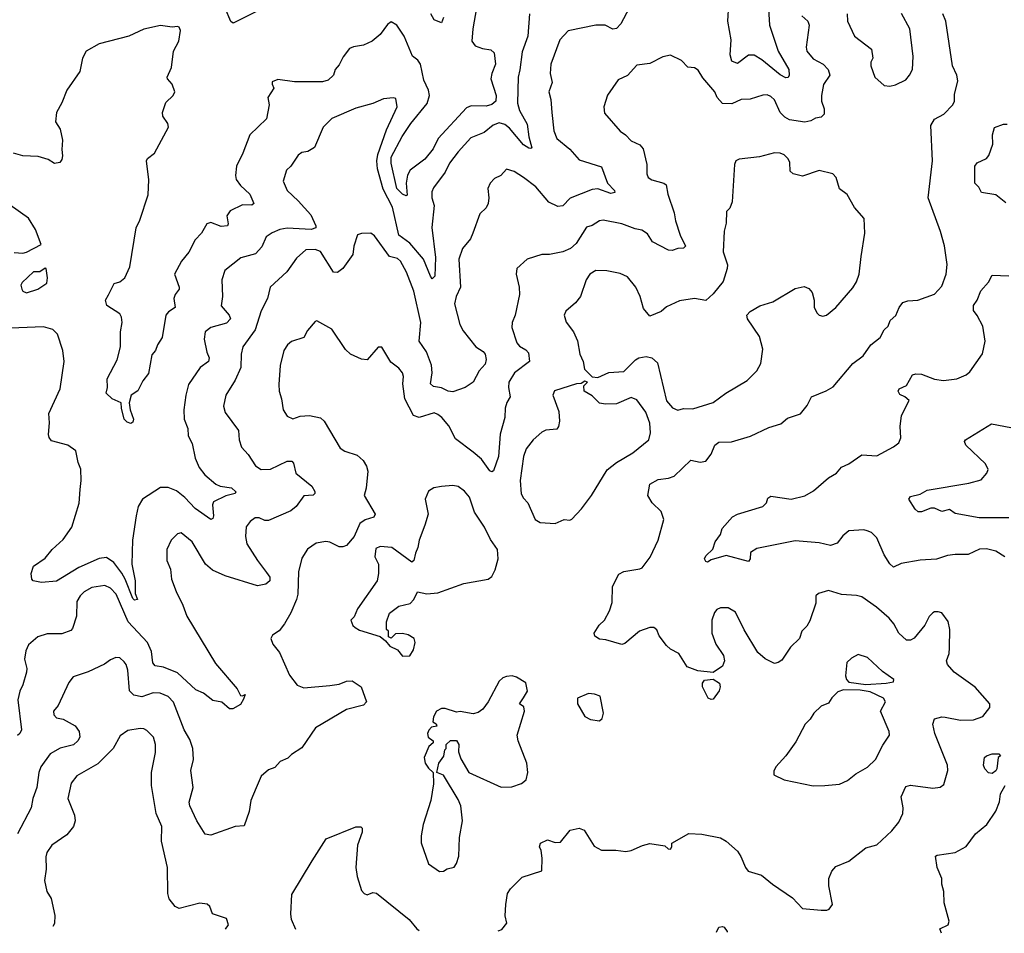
# Model space of a CAD drawing. Extents: x 1954683 to 2060285, y 904798 to 1016299.
# Tile 9 of 256: x 1965778 to 1971070, y 906840 to 911754. Entities that reach past the tile are written whole.
import ezdxf

# ---------------------------------------------------------------- set-up
doc = ezdxf.new("R2010")
doc.units = 0

msp = doc.modelspace()

# ---------------------------------------------------------------- linework, layer by layer
at = {"layer": '0CON10XD'}
for points in [[(1969798.8, 911875), (1969807.7, 911725), (1969854.3, 911584.2), (1969912.2, 911485), (1969914.3, 911455.7), (1969907.9, 911442.1), (1969895, 911440.6), (1969865, 911457.5), (1969766.9, 911536.9), (1969725, 911563.1), (1969695, 911562.1), (1969635, 911518.1), (1969605, 911530), (1969595.6, 911565), (1969601.6, 911645), (1969584.7, 911745), (1969590, 911835)], [(1967075, 911810.6), (1966925.7, 911735.7), (1966913.2, 911743.2), (1966881.2, 911815)], [(1969982.5, 911775), (1970014.3, 911745), (1970021.5, 911725), (1970005.5, 911605), (1970008.5, 911585), (1970043.4, 911543.4), (1970095.5, 911515), (1970123.6, 911485), (1970132.5, 911455), (1970098.9, 911405), (1970087.8, 911345), (1970087.8, 911315), (1970101.4, 911275), (1970101.2, 911245), (1970085, 911230), (1970055, 911223.8), (1970030.8, 911209.2), (1969997, 911203), (1969915.9, 911215.9), (1969890, 911230), (1969865.6, 911255), (1969835, 911321.9), (1969815, 911340.6), (1969795, 911348.9), (1969772.4, 911347.6), (1969703.1, 911326.9), (1969655, 911324.3), (1969605, 911300.4), (1969555, 911302.9), (1969526.9, 911335), (1969514.2, 911365), (1969450.2, 911440.2), (1969425, 911482.5), (1969405, 911494.3), (1969368.8, 911498.8), (1969334.1, 911534.1), (1969275, 911562), (1969235, 911554), (1969165, 911517.1), (1969095, 911509.4), (1969045, 911454.2), (1968995, 911430), (1968937.5, 911347.5), (1968916.7, 911285), (1968921.2, 911251.2), (1969005, 911153.8), (1969033.3, 911135), (1969065, 911102.5), (1969110.3, 911080.3), (1969128.7, 911058.7), (1969149.2, 910975), (1969148.8, 910925), (1969156.2, 910905), (1969175, 910892.9), (1969240, 910875), (1969252, 910865), (1969260.9, 910815), (1969295.3, 910715.3), (1969302.6, 910672.6), (1969328.5, 910595), (1969356.9, 910535), (1969345, 910524.5), (1969315, 910522.9), (1969285, 910512), (1969265, 910514.2), (1969178.3, 910558.3), (1969151.7, 910601.7), (1969121.7, 910621.7), (1969085, 910629.3), (1969015, 910656.4), (1968914.4, 910675.6), (1968895, 910672.5), (1968855, 910646), (1968825, 910637.1), (1968769.2, 910550.8), (1968737.8, 910522.2), (1968696.2, 910505), (1968625, 910490.4), (1968585, 910491.1), (1968505, 910465.7), (1968450, 910415), (1968446, 910385), (1968462.9, 910315), (1968464.2, 910275), (1968441.4, 910165), (1968424.4, 910125), (1968422.4, 910097.6), (1968450.4, 910015), (1968465, 909998.1), (1968498.6, 909978.6), (1968511.8, 909961.8), (1968517.5, 909915), (1968437.1, 909855), (1968406.4, 909805), (1968404.5, 909775.5), (1968413.8, 909725), (1968395.3, 909694.7), (1968387.5, 909665), (1968384.7, 909615), (1968360, 909525), (1968351.6, 909405), (1968325, 909327.1), (1968315, 909322.2), (1968305, 909327.8), (1968259.7, 909389.7), (1968215, 909428.2), (1968119.7, 909499.7), (1968085, 909570), (1968046.8, 909615), (1968025, 909631.2), (1968005, 909639.1), (1967925, 909614.5), (1967895, 909625.8), (1967848.1, 909715), (1967836.5, 909795), (1967841.1, 909835), (1967835.6, 909855), (1967815, 909880), (1967771.7, 909911.7), (1967725, 909993.3), (1967705, 909993.3), (1967645.7, 909924.3), (1967615, 909927.5), (1967555, 909954.4), (1967529.4, 909979.4), (1967455, 910090), (1967375, 910133.8), (1967365, 910130), (1967325, 910081.2), (1967304.2, 910045), (1967237.9, 910022.1), (1967218, 910005), (1967197.5, 909975), (1967176.8, 909893.2), (1967171.3, 909791.3), (1967172.5, 909755), (1967185.7, 909715), (1967194.3, 909655), (1967215, 909621.2), (1967245, 909607.5), (1967285, 909620.6), (1967335, 909624.3), (1967395, 909612), (1967413.8, 909595), (1967499.4, 909449.4), (1967525, 909433.1), (1967592.1, 909412.1), (1967623.3, 909383.3), (1967642.2, 909352.2), (1967648.2, 909325), (1967640.4, 909235), (1967629.5, 909195), (1967688.9, 909095), (1967681.3, 909078.7), (1967635, 909063.6), (1967605.3, 909044.7), (1967576.3, 908973.7), (1967535, 908925.5), (1967515, 908918.2), (1967495, 908919.1), (1967445, 908944.3), (1967422.4, 908947.6), (1967371.3, 908938.7), (1967324.5, 908905.5), (1967295, 908857.5), (1967275.7, 908785), (1967272.5, 908665), (1967265.4, 908634.6), (1967235.4, 908564.6), (1967200.8, 908505), (1967172.7, 908467.3), (1967137, 908443), (1967127.5, 908425), (1967137.5, 908395), (1967175, 908350), (1967227.9, 908227.9), (1967269.4, 908175), (1967305, 908160.7), (1967445, 908173.3), (1967495, 908180.6), (1967535, 908196.9), (1967565, 908197.7), (1967612.5, 908165), (1967641.2, 908085), (1967625, 908066.7), (1967535, 908043.5), (1967368, 907945), (1967295, 907837.5), (1967238.3, 907801.7), (1967218.6, 907781.4), (1967177.5, 907765), (1967148.3, 907731.7), (1967115, 907718.8), (1967075, 907686.2), (1967047.8, 907622.2)], [(1968232.4, 911817.6), (1968212.5, 911705), (1968207.9, 911637.9), (1968225, 911612.9), (1968265, 911597.8), (1968310.8, 911590.8), (1968327.7, 911575), (1968334.6, 911515), (1968314.6, 911465), (1968310.4, 911435), (1968339.5, 911345), (1968336.2, 911315), (1968315, 911298.2), (1968285, 911287.8), (1968205, 911290.6), (1968180, 911280), (1968026.1, 911115), (1968000.1, 911059.9), (1967955, 911003.8), (1967875.7, 910944.3), (1967863, 910917), (1967854.3, 910875)], [(1968055.6, 911765), (1968045, 911737.5), (1968005, 911752.5), (1967986.7, 911785)], [(1968349.1, 906853.7), (1968368.8, 906861.2), (1968395.8, 906895), (1968387.5, 906935), (1968390, 906995), (1968400, 907055), (1968415, 907078.8), (1968477.7, 907142.3), (1968583.3, 907176.7), (1968586.1, 907243.9), (1968580.8, 907285), (1968572, 907305), (1968576.2, 907325), (1968615, 907343.3), (1968655, 907328.6), (1968685, 907331.2), (1968735.8, 907394.2), (1968785, 907406.2), (1968811.2, 907395), (1968865, 907308.8), (1968905, 907286.7), (1968982.3, 907287.7), (1969035, 907280.8), (1969065, 907285.7), (1969125, 907313.1), (1969165, 907323.1), (1969245, 907310), (1969262.5, 907295), (1969275, 907293.3), (1969282.5, 907305), (1969282.5, 907325), (1969375, 907376.2), (1969443.6, 907373.6), (1969543.9, 907353.9), (1969575.8, 907335.8), (1969635, 907281.2), (1969654.2, 907254.2), (1969678.1, 907195), (1969694, 907175), (1969765, 907153.3), (1969824.2, 907104.2), (1969931.7, 907031.7), (1969985, 906973.8), (1970086.1, 906963.9), (1970116.1, 906963.9), (1970129.3, 906970.7), (1970146.2, 906995), (1970126.2, 907095), (1970126.7, 907135), (1970143.3, 907175), (1970165, 907198.8), (1970235, 907228.8), (1970325, 907300), (1970385, 907316), (1970465, 907391.4), (1970502.2, 907437.8), (1970524, 907485), (1970526.9, 907515), (1970515.5, 907575), (1970540.9, 907629.1), (1970565, 907637.8), (1970685, 907621.1), (1970725, 907625.8), (1970745, 907640), (1970766.5, 907715), (1970765.5, 907745), (1970696.8, 907915), (1970685.4, 907965), (1970695.6, 907994.4), (1970735, 908004.3), (1970751.9, 908001.9), (1970835, 907985.7), (1970905, 907988), (1970955, 908006.7), (1970992.5, 908055), (1970992.5, 908075), (1970913.9, 908163.9), (1970801.2, 908245), (1970763.8, 908285), (1970760, 908305), (1970773.8, 908345), (1970776.2, 908375), (1970776.7, 908475), (1970767.7, 908517.7), (1970735, 908563.3), (1970715, 908570), (1970695, 908570), (1970685, 908563.3), (1970665.9, 908544.1), (1970642.4, 908497.6), (1970585, 908428), (1970565, 908417.1), (1970545, 908417.1), (1970503.9, 908453.9), (1970475.4, 908505.4), (1970450.8, 908535), (1970382.9, 908595), (1970305, 908649.2), (1970275, 908657.1), (1970195, 908662.5), (1970125, 908684.4), (1970071.7, 908668.3), (1970057.5, 908655), (1970056.1, 908616.1), (1970025, 908520), (1970008.3, 908491.7), (1969982.5, 908465), (1969970, 908425), (1969920.4, 908379.6), (1969875, 908310), (1969855, 908296.2), (1969835, 908292), (1969785, 908316.7), (1969745, 908351.2), (1969671.6, 908471.6), (1969625, 908567.1), (1969585, 908590.6), (1969545, 908590), (1969525, 908581.2), (1969512, 908565), (1969498, 908525), (1969498.8, 908455), (1969520, 908395), (1969560, 908335), (1969565.7, 908305), (1969555, 908276.7), (1969505, 908243.3), (1969422.1, 908252.1), (1969365, 908274.2), (1969321.4, 908345), (1969275, 908368.6), (1969255, 908387.5), (1969215, 908439.2), (1969202.9, 908472.9), (1969186.7, 908485), (1969165, 908484.4), (1969110, 908465), (1969031.1, 908398.9), (1969015, 908393.1), (1968928.7, 908418.7), (1968895, 908422.2), (1968869.1, 908439.1), (1968865.7, 908455), (1968893.2, 908496.8), (1968920.6, 908525), (1968948.6, 908575), (1968961.4, 908618.6), (1968964.4, 908705.6), (1968998.8, 908771.2), (1969024.3, 908785.7), (1969110.3, 908799.7), (1969123.4, 908806.6), (1969166.1, 908863.9), (1969209.2, 908955), (1969239.2, 909065), (1969225, 909108.8), (1969178, 909155), (1969154.2, 909195), (1969164.5, 909255.5), (1969208.7, 909281.3), (1969265, 909287.8), (1969295, 909298.1), (1969385, 909384), (1969435, 909374.4), (1969465, 909379.2), (1969493.5, 909416.5), (1969514.5, 909465), (1969535, 909481.1), (1969604.2, 909484.2), (1969706.4, 909513.6), (1969805, 909560), (1969869.5, 909580.5), (1969905, 909610), (1969975, 909633.8), (1970010.5, 909679.5), (1970034, 909725), (1970112.7, 909757.3), (1970150.5, 909779.5), (1970255, 909904.3), (1970312, 909945), (1970352, 910005), (1970401.9, 910045), (1970424.3, 910085), (1970445.8, 910105), (1970455.8, 910135), (1970487.2, 910162.8), (1970504.2, 910205), (1970525, 910232.5), (1970552, 910242), (1970605, 910245.8), (1970695, 910276.7), (1970735, 910320), (1970758.2, 910385), (1970762.6, 910437.4), (1970747.9, 910537.9), (1970727.5, 910615), (1970660.4, 910795), (1970684.5, 910995), (1970675.8, 911184.2), (1970695, 911218.6), (1970745.4, 911244.6), (1970793.8, 911295), (1970802.5, 911315), (1970802, 911352), (1970820, 911425), (1970814.2, 911455), (1970791.5, 911505), (1970755.6, 911745), (1970740, 911785)], [(1968517.5, 911785), (1968509.4, 911665), (1968479.2, 911580.8), (1968465.9, 911484.1)], [(1969053.9, 911816.1), (1969008.7, 911731.3), (1968985, 911706.7), (1968965, 911702.2), (1968925, 911723.3), (1968874.4, 911724.4), (1968725, 911693.1), (1968680.5, 911645), (1968633.3, 911515), (1968629.5, 911465), (1968638.9, 911415), (1968621.1, 911365), (1968632.5, 911325), (1968637.7, 911255)], [(1970226.2, 911785), (1970227.3, 911745), (1970264.5, 911664.5), (1970356.7, 911595), (1970363, 911547), (1970352.5, 911525), (1970352.5, 911505), (1970374.2, 911444.2), (1970425, 911400), (1970455, 911396.7)], [(1970455, 911396.7), (1970485, 911403.8), (1970540.5, 911429.5), (1970561.2, 911455), (1970576, 911485), (1970580, 911555), (1970562.5, 911705), (1970517, 911787)], [(1967854.3, 910875), (1967860.7, 910809.3), (1967855, 910805.8), (1967835, 910815.4), (1967805.3, 910845), (1967775, 910981.2), (1967775.2, 911015), (1967834.1, 911125), (1967879.7, 911195), (1967967.7, 911302.3), (1967980.7, 911345), (1967975.8, 911375), (1967949.2, 911429.2), (1967932.3, 911515), (1967918.2, 911535), (1967888.2, 911558.2), (1967843.5, 911665), (1967805, 911723.8), (1967775, 911742.5), (1967755, 911727.5), (1967715.9, 911674.1), (1967671.5, 911638.5), (1967625, 911616.4), (1967571.9, 911608.1), (1967551.1, 911598.9), (1967515.8, 911554.2), (1967495, 911510), (1967474, 911485), (1967464, 911455), (1967435, 911429.2), (1967405, 911418.9), (1967255, 911418.9), (1967165, 911431.2), (1967135, 911420), (1967133.9, 911406.1), (1967142.9, 911385), (1967112, 911335), (1967118.6, 911295), (1967105, 911221.2), (1967014.5, 911135), (1966977.7, 911035), (1966942.9, 910965), (1966937.8, 910915), (1966941.9, 910895), (1966965, 910862.5), (1967015, 910815.8), (1967035.6, 910764.4), (1967025, 910756), (1966975, 910758.5), (1966909.2, 910725), (1966891.1, 910698.9), (1966897.3, 910655), (1966893.8, 910645), (1966861.4, 910641.4), (1966805, 910662.5), (1966783.8, 910656.2), (1966755.3, 910604.7), (1966720.6, 910569.4), (1966687, 910503), (1966648.2, 910455), (1966610, 910385), (1966634.4, 910315), (1966634.4, 910305), (1966613.1, 910275), (1966606.9, 910255), (1966614.1, 910205.9), (1966577, 910183), (1966562.5, 910165), (1966544, 910045), (1966517.5, 910005), (1966507.5, 909975), (1966488.3, 909951.7), (1966469.1, 909850.9), (1966439.1, 909810.9), (1966412, 909758), (1966376.7, 909735), (1966366.7, 909693.3), (1966372, 909655), (1966389.4, 909605), (1966385, 909590), (1966375, 909581.2), (1966355, 909589.2), (1966340, 909605), (1966324.3, 909664.3), (1966323.3, 909693.3), (1966275, 909714.4), (1966242.9, 909745), (1966250, 909775), (1966248.7, 909821.3), (1966302.3, 909925), (1966320.3, 909995), (1966319.4, 910075), (1966328.7, 910125), (1966325, 910153.8), (1966315, 910171.9), (1966245.7, 910215.7), (1966238.6, 910245), (1966255.3, 910274.7), (1966285.6, 910334.4), (1966316.5, 910343.5), (1966342.7, 910365), (1966368.8, 910425), (1966404.2, 910635), (1966423.9, 910675), (1966467.6, 910812.4), (1966472.6, 910892.6), (1966459.4, 910995), (1966465, 911007.5), (1966501.9, 911035), (1966576.7, 911175), (1966574.4, 911195), (1966547.5, 911235), (1966545.5, 911255), (1966562.5, 911307.5), (1966602.9, 911345), (1966612.2, 911365), (1966597.2, 911407.2), (1966572.5, 911435), (1966571.2, 911445), (1966592.9, 911497.1), (1966604.2, 911585), (1966632.7, 911637.3), (1966641.2, 911695), (1966635, 911712.5), (1966625, 911716.7), (1966596.4, 911713.6), (1966535, 911722), (1966445, 911702), (1966365, 911664.4), (1966205.6, 911624.4), (1966134.2, 911585), (1966115, 911547.5), (1966100.6, 911475), (1966031.2, 911375), (1966003.9, 911306.1), (1965975.5, 911255), (1965970, 911205), (1965995.7, 911165), (1966008.2, 911105), (1966004.2, 911055), (1966008.3, 911021.7), (1966005, 911002.5), (1965994, 910986), (1965965, 910980), (1965930.9, 911000.9), (1965877.4, 911017.4), (1965795, 911020.8), (1965745, 911036.1)], [(1968465.9, 911484.1), (1968457.5, 911445), (1968453.3, 911305), (1968464.7, 911265), (1968505, 911192), (1968513.4, 911123.4), (1968531.2, 911065), (1968525, 911060), (1968515, 911062.9), (1968485, 911080.6), (1968409.8, 911169.8), (1968385, 911189.6), (1968355, 911198.8), (1968323, 911187), (1968275, 911146.4), (1968202.3, 911117.7), (1968135, 911042.5), (1968088.2, 910981.8), (1968065, 910934.4), (1968001.2, 910848.8), (1967992.7, 910827.3), (1967993.6, 910795), (1968005.4, 910755), (1967993.6, 910636.3), (1968012.5, 910475), (1968008.2, 910375), (1967995, 910360), (1967986.4, 910373.6), (1967948.2, 910465), (1967875, 910551), (1967814.7, 910595), (1967781.7, 910745), (1967732.2, 910842.2), (1967701.2, 910951.2), (1967697.5, 910995), (1967701.9, 911028.1), (1967748.9, 911161.1), (1967807.1, 911285), (1967799.5, 911329.5), (1967785, 911333.3), (1967732.9, 911327.1), (1967676.4, 911303.6), (1967585, 911278.5), (1967455, 911222.1), (1967409.2, 911175), (1967363, 911067), (1967325.7, 911044.3), (1967295, 911040), (1967275, 911025.8), (1967235, 910966.2), (1967212.5, 910945), (1967193.3, 910885), (1967215, 910834.3), (1967275, 910780), (1967342.9, 910705), (1967370, 910645), (1967369.2, 910635), (1967344.5, 910625.5), (1967215, 910633.1), (1967176, 910625), (1967135, 910607.3), (1967102.9, 910585), (1967078.6, 910531.4), (1967045.3, 910494.7), (1966967, 910473), (1966880.8, 910405), (1966863.3, 910355), (1966867.8, 910265), (1966861.1, 910215), (1966903.1, 910165), (1966910.6, 910145), (1966888.9, 910121.1), (1966805, 910097.9), (1966774.5, 910075.5), (1966769.4, 910035), (1966784.2, 909965.8), (1966795.6, 909935), (1966791.9, 909915), (1966747.6, 909882.4), (1966685, 909791.2), (1966670.4, 909735), (1966660.5, 909655), (1966661.4, 909605), (1966681.1, 909555), (1966682.9, 909515), (1966705.5, 909475), (1966720.5, 909395), (1966742.2, 909345), (1966773.3, 909305), (1966831.9, 909255), (1966855, 909244.6), (1966915.7, 909235.7), (1966938.9, 909215), (1966936, 909205), (1966885, 909193.6), (1966819.4, 909160.6), (1966814.4, 909145), (1966819.5, 909085), (1966815, 909071.2), (1966805, 909065.8), (1966721.1, 909125), (1966664.4, 909184.4), (1966620.5, 909220.5), (1966575, 909238.4), (1966535, 909237.6), (1966437.8, 909175), (1966415.3, 909134.7), (1966403.1, 909085), (1966384, 908954), (1966381.1, 908825), (1966398.2, 908735), (1966398.3, 908668.3), (1966411.2, 908635), (1966395, 908632.1), (1966385, 908640.6), (1966345.3, 908745), (1966327.2, 908777.2), (1966284.2, 908834.2), (1966245, 908860.6), (1966205, 908855.6), (1966095, 908807.7), (1965975, 908734.4), (1965895, 908726.2), (1965850, 908735), (1965842.5, 908745), (1965840, 908775), (1965852.5, 908815), (1965915, 908856.9), (1965951.4, 908905), (1966012.1, 908957.9), (1966057.8, 909025), (1966096.7, 909153.3), (1966102.6, 909227.4), (1966108.5, 909275), (1966105.6, 909335.6), (1966092.1, 909372.1), (1966080, 909435), (1966035.5, 909465.5), (1965949.3, 909489.3), (1965936, 909506), (1965932.7, 909522.7), (1965938, 909585), (1965934, 909635), (1965995, 909767.5), (1966017.5, 909915), (1966010, 909975), (1965981.7, 910061.7), (1965955, 910087.5), (1965905, 910101.2), (1965685, 910093.3)], [(1968637.7, 911255), (1968649.1, 911155), (1968665, 911114.2), (1968735, 911057.5), (1968785, 911000), (1968905, 910961.5), (1968937.9, 910875), (1968974.4, 910835), (1968975.7, 910825), (1968955, 910819.1), (1968885, 910844), (1968855, 910841.1), (1968736.3, 910793.7), (1968696.9, 910753.1), (1968669.8, 910749.8), (1968622.4, 910772.4), (1968552.5, 910855), (1968485, 910905.6), (1968435, 910936.7), (1968395, 910949.2), (1968364.3, 910915.7), (1968330.3, 910899.7), (1968305.7, 910874.3), (1968294.2, 910845.8), (1968300, 910795), (1968295.5, 910764.5), (1968285, 910742), (1968250.9, 910709.1), (1968213.8, 910605), (1968201.2, 910575), (1968157.7, 910522.3), (1968137.9, 910465), (1968147.3, 910315), (1968124.5, 910265), (1968114.7, 910225), (1968143.5, 910115), (1968160.8, 910080.8), (1968229.2, 909995), (1968269.1, 909969.1), (1968279.4, 909955), (1968284.2, 909925.8), (1968279.5, 909900.5), (1968248, 909865), (1968214.3, 909805), (1968172.2, 909775), (1968105, 909752), (1968080.5, 909755), (1968045, 909773.5), (1968001.2, 909781.2), (1967985.6, 909795), (1967995.3, 909854.7), (1967992, 909895), (1967965, 909967.8), (1967925.7, 910025), (1967934.1, 910125), (1967895.5, 910294.5), (1967857.1, 910395), (1967824.4, 910455), (1967808.9, 910468.9), (1967765, 910480), (1967685, 910591.2), (1967665.9, 910605.9), (1967615, 910604), (1967594.1, 910595.9), (1967573.3, 910535), (1967569.1, 910490.9), (1967514.2, 910415), (1967485, 910393.1), (1967465, 910395.8), (1967395, 910506.1), (1967365, 910517.7), (1967315, 910515.5), (1967265, 910471.9), (1967212.9, 910397.1), (1967124.3, 910315), (1967110, 910255), (1967075, 910188), (1967043.6, 910085), (1966976.4, 909993.6), (1966968.8, 909955), (1966966.4, 909883.6), (1966935.5, 909815), (1966885.6, 909735), (1966872.9, 909675), (1966881.5, 909641.5), (1966954.4, 909545), (1966957.1, 909495), (1966970.6, 909455), (1967005, 909415.8), (1967044.5, 909354.5), (1967075, 909334.4), (1967125, 909336.5), (1967215, 909380), (1967240, 909380), (1967248.5, 909368.5), (1967261.1, 909315), (1967348.1, 909245), (1967364.1, 909215.9), (1967363.9, 909206.1), (1967355, 909196.7), (1967305, 909192.5), (1967263.1, 909135), (1967235, 909112.1), (1967115, 909060.5), (1967095, 909060.6), (1967065, 909075.4), (1967043.3, 909075), (1967016, 909055), (1966995, 909026.2), (1966990.6, 908975), (1966999.1, 908935), (1967055.5, 908845), (1967105, 908781.1), (1967122.9, 908755), (1967121.8, 908735), (1967101.2, 908718.8), (1967055, 908708.8), (1966882.4, 908762.4), (1966813.3, 908793.3), (1966775.6, 908825), (1966704.3, 908945), (1966645, 908994), (1966625, 908988.8), (1966591.2, 908955), (1966568, 908905), (1966568.8, 908845), (1966587.9, 908797.9), (1966592.9, 908745), (1966618.3, 908678.3), (1966655.4, 908605.4), (1966676.2, 908545), (1966830.4, 908290.4), (1966945.7, 908155), (1966965, 908120), (1966975, 908117.5), (1966990, 908125), (1966980.7, 908099.3), (1966965, 908070), (1966923, 908047), (1966905, 908046.9), (1966865, 908084), (1966815, 908092.5), (1966765, 908131.2), (1966725, 908150), (1966625, 908241.9), (1966550.9, 908270.9), (1966505, 908278.6), (1966493.8, 908295), (1966485.9, 908355), (1966464.8, 908404.8), (1966361.4, 908515), (1966295.3, 908665), (1966265, 908697.1), (1966235, 908710.4), (1966165, 908700), (1966123.4, 908676.6), (1966103.5, 908655), (1966085.5, 908625), (1966082.8, 908545), (1966061.1, 908478.9), (1966052.1, 908467.9), (1966005, 908450), (1965925, 908450), (1965875, 908434.2), (1965825, 908391.4), (1965811.5, 908358.5), (1965804.1, 908315), (1965816, 908265), (1965814.7, 908245), (1965795, 908176.2), (1965778.1, 908141.9), (1965768.5, 908095), (1965786.9, 907935), (1965778, 907915), (1965765, 907903.3)], [(1971078.1, 910768.1), (1971025, 910810.9), (1970948, 910825), (1970933.3, 910853.3), (1970911.8, 910875), (1970910.9, 910965), (1970925, 910983.1), (1970973.6, 911006.4), (1970987.1, 911022.9), (1971008.1, 911085), (1971005.9, 911134.1), (1971016.7, 911173.3), (1971065, 911191.2), (1971085, 911191.2)], [(1969315, 909653.3), (1969345, 909662), (1969395, 909661.2), (1969505.9, 909694.1), (1969573.3, 909745), (1969687.1, 909812.9), (1969739.2, 909865), (1969760.8, 909905), (1969771.7, 909981.7), (1969755, 910050), (1969688.8, 910145), (1969686.2, 910165), (1969703.3, 910185), (1969755.7, 910214.3), (1969825, 910237.1), (1969945, 910308.8), (1969995, 910318.8), (1970018.8, 910308.8), (1970037.1, 910287.1), (1970047.5, 910245), (1970048, 910205), (1970063.8, 910175), (1970075, 910164), (1970095, 910160), (1970115, 910164), (1970164, 910205), (1970255, 910311.2), (1970275, 910343.3), (1970290, 910385), (1970300.8, 910480.8), (1970320, 910605), (1970317.5, 910685), (1970264.2, 910744.2), (1970225, 910813.8), (1970185, 910843.3), (1970165.7, 910905), (1970147.5, 910925), (1970075, 910943.3), (1969985, 910912.5), (1969935, 910924), (1969919.5, 910939.5), (1969916.9, 910985), (1969907.5, 911005), (1969887.6, 911027.6), (1969865, 911036.5), (1969835, 911036.7), (1969754.3, 911015.7), (1969645, 911003.8), (1969627.5, 910995), (1969620, 910975), (1969606.5, 910773.5), (1969595, 910740), (1969577.5, 910722.5), (1969575, 910660), (1969564.4, 910615.6), (1969559.2, 910505), (1969582.5, 910435), (1969580.8, 910415), (1969558.8, 910345), (1969505, 910278.8), (1969465, 910243.3), (1969405, 910254), (1969325, 910240.8), (1969255, 910209.6), (1969225, 910183.8), (1969165, 910159.2), (1969130.9, 910200.9), (1969112.9, 910265), (1969089.2, 910315), (1969045, 910371.2), (1969005, 910388), (1968932.7, 910402.7), (1968874.5, 910405.5), (1968842.5, 910385), (1968823.1, 910355), (1968792, 910265), (1968765, 910231.2), (1968713.1, 910186.9), (1968704, 910165), (1968715, 910126.7), (1968753.5, 910075), (1968776, 910026), (1968788.2, 909955), (1968805.6, 909915), (1968813.4, 909873.4), (1968855, 909832.5), (1968885, 909828.8), (1968945, 909856), (1969025, 909861.2), (1969088, 909925), (1969105.5, 909934.5), (1969145, 909941.4), (1969175, 909935.8), (1969205, 909908.8), (1969253.8, 909703.8), (1969285.7, 909665.7), (1969315, 909653.3)], [(1965748.3, 910501.7), (1965795, 910497.5), (1965815, 910502.5), (1965892.5, 910545), (1965862, 910625), (1965825.6, 910685.6), (1965725.7, 910755.7)], [(1965815, 910283.8), (1965875.9, 910304.1), (1965923, 910337), (1965927.5, 910365), (1965920, 910415), (1965915, 910417.5), (1965885, 910397.5), (1965851.7, 910398.3), (1965790.6, 910339.4), (1965784, 910325), (1965788.8, 910305), (1965795, 910293.3), (1965815, 910283.8)], [(1971072, 908865), (1971024.5, 908894.5), (1970975, 908907.5), (1970935.8, 908905.8), (1970875, 908878.1), (1970805, 908878.1), (1970765, 908872.2), (1970705, 908852), (1970617.2, 908847.2), (1970515, 908828.5), (1970475, 908808.8), (1970455, 908826.7), (1970425, 908876.2), (1970385, 908966.2), (1970356.7, 908995), (1970332.5, 909005), (1970315, 909010), (1970235, 909004.5), (1970201.5, 908978.5), (1970171.1, 908938.9), (1970135, 908925.7), (1970075, 908940), (1969945, 908951.5), (1969740, 908910), (1969705, 908887.5), (1969703.8, 908855), (1969695, 908840), (1969575, 908871.2), (1969495, 908848.8), (1969475, 908836.7), (1969465, 908840), (1969458, 908855), (1969465, 908870), (1969504.1, 908905.9), (1969516, 908945), (1969543.8, 908985), (1969552.9, 909017.1), (1969609.3, 909080.7), (1969635, 909094.3), (1969772.5, 909135), (1969791.2, 909155), (1969799.5, 909180.5), (1969815, 909192), (1969925, 909174.2), (1969997, 909193), (1970045, 909220.5), (1970125, 909289.1), (1970168, 909315), (1970195, 909348), (1970234.4, 909365.6), (1970305, 909413.8), (1970385, 909408.8), (1970475, 909456.2), (1970502.3, 909477.7), (1970513.8, 909505), (1970510, 909565), (1970516.7, 909625), (1970558.8, 909705), (1970536.2, 909725), (1970508.3, 909738.3), (1970500, 909755), (1970505, 909767.5), (1970545, 909787.1), (1970576.3, 909843.7), (1970595, 909849.1), (1970625, 909847.3), (1970695, 909820.5), (1970743, 909813), (1970815, 909822.9), (1970865, 909844.3), (1970885, 909860), (1970953.6, 909956.4), (1970967.5, 910025), (1970954.3, 910105), (1970925, 910163.3), (1970905, 910188.8), (1970903.6, 910216.4), (1970924, 910245), (1970944.3, 910295.7), (1970985, 910342.5), (1971005, 910380), (1971095, 910376.9)], [(1968655, 909043.8), (1968705, 909066.2), (1968735, 909061.2), (1968745, 909066.7), (1968797.4, 909122.6), (1968850.8, 909195), (1968935, 909333.1), (1968985, 909371.4), (1969073.8, 909425), (1969160, 909495), (1969167.4, 909532.6), (1969164.6, 909584.6), (1969142.8, 909642.8), (1969095, 909710), (1969065, 909721.4), (1968985, 909686.9), (1968926.1, 909686.1), (1968895, 909692), (1968855, 909730), (1968812.5, 909755), (1968810, 909785), (1968830, 909805), (1968815, 909810), (1968795, 909797.5), (1968770, 909795), (1968652.3, 909757.7), (1968643.8, 909735), (1968675.8, 909645.8), (1968680, 909595), (1968673.8, 909565), (1968665, 909551.2), (1968605, 909546.2), (1968585, 909536.2), (1968537.5, 909495), (1968499.4, 909445), (1968486.5, 909405), (1968467.1, 909275), (1968473.4, 909203.4), (1968485, 909180), (1968508.8, 909155), (1968547.5, 909065), (1968575, 909050), (1968655, 909043.8)], [(1971095, 909075.5), (1970935, 909074.6), (1970805, 909098.6), (1970775, 909119.2), (1970735, 909108.6), (1970694.1, 909125.9), (1970675, 909125.8), (1970625, 909106.7), (1970607.4, 909107.4), (1970591.3, 909121.3), (1970556.2, 909175), (1970565, 909189.2), (1970617.7, 909202.3), (1970655.7, 909224.3), (1970879.7, 909260.3), (1970945, 909278.8), (1970976.2, 909315), (1970983.3, 909335), (1970968.8, 909365), (1970862.7, 909465), (1970856.5, 909485), (1970860.6, 909495), (1971000.7, 909579.3), (1971105, 909560.8)], [(1967835, 908330), (1967875, 908333.3), (1967894, 908365), (1967902.5, 908405), (1967898, 908425), (1967865.9, 908445.9), (1967835, 908452.5), (1967798.3, 908451.7), (1967775, 908427.5), (1967760, 908435), (1967760, 908465), (1967750, 908475), (1967750, 908515), (1967765, 908562.5), (1967815, 908600), (1967876.2, 908613.8), (1967896.7, 908635), (1967915, 908676.7), (1967966.4, 908666.4), (1968025, 908671.2), (1968165, 908721.2), (1968295.7, 908744.3), (1968315, 908760), (1968333.8, 908795), (1968350, 908855), (1968346.2, 908905), (1968307.7, 908957.7), (1968276, 909025), (1968222, 909105), (1968196.2, 909185), (1968168.7, 909218.7), (1968135, 909242.5), (1968105, 909249.2), (1968045, 909243.8), (1968004.2, 909235.8), (1967975, 909217.5), (1967957.5, 909175), (1967973.3, 909095), (1967956, 909035), (1967924.3, 908955), (1967918.1, 908915), (1967904.3, 908885), (1967895.8, 908845), (1967885, 908836.7), (1967777.5, 908915), (1967715, 908920), (1967691.1, 908908.9), (1967685.8, 908865), (1967705.8, 908825), (1967707.1, 908775), (1967699.2, 908735), (1967594, 908585), (1967575, 908542.5), (1967557.5, 908525), (1967568.8, 908495), (1967580, 908485), (1967605, 908470.6), (1967715.8, 908435.8), (1967744, 908414), (1967766.7, 908385), (1967807.5, 908365), (1967835, 908330)], [(1970325, 908177.9), (1970435, 908184.7), (1970475, 908193.1), (1970476, 908205), (1970415, 908247.5), (1970335, 908323.1), (1970285, 908339.2), (1970249.3, 908320.7), (1970224.1, 908295.9), (1970215.7, 908225), (1970222.5, 908205), (1970235, 908191.4), (1970325, 908177.9)], [(1967047.8, 907622.2), (1967020, 907555), (1967010.8, 907495), (1966985, 907418.8), (1966935, 907414), (1966805, 907368.8), (1966775, 907374), (1966728.9, 907445), (1966691.4, 907525), (1966689.4, 907545), (1966710, 907625), (1966697.1, 907715), (1966711.1, 907775), (1966707.5, 907835), (1966691.7, 907881.7), (1966661.1, 907935), (1966605, 908082.9), (1966575, 908114.5), (1966531.9, 908131.9), (1966495, 908133.2), (1966435, 908111.5), (1966390.6, 908120.6), (1966367.1, 908145), (1966359.4, 908255), (1966350.8, 908285), (1966339.7, 908299.7), (1966315, 908321.2), (1966295, 908323.8), (1966265, 908311.2), (1966232.7, 908287.3), (1966145, 908245.8), (1966065, 908218.8), (1966041.7, 908188.3), (1965983.8, 908065), (1965958.8, 908035), (1965960.8, 908015), (1965975, 907999.2), (1966011.1, 907991.1), (1966075, 907955.6), (1966096.7, 907925), (1966100.6, 907895), (1966090.6, 907875), (1966066, 907854), (1965995, 907835.9), (1965942.2, 907805), (1965891.5, 907735), (1965880, 907705), (1965868.9, 907625), (1965847.5, 907565), (1965839.2, 907515), (1965766.7, 907375)], [(1968035, 907173.3), (1968055, 907173.8), (1968075, 907187.5), (1968113.6, 907196.4), (1968126.2, 907215), (1968138.8, 907255), (1968141.2, 907355), (1968158, 907445), (1968148.6, 907525), (1968135, 907560), (1968055, 907690), (1968020, 907705), (1968030, 907755), (1968057, 907793), (1968062.5, 907827.5), (1968070, 907835), (1968070, 907855), (1968093, 907877), (1968125, 907877.5), (1968138, 907855), (1968137, 907817), (1968148.3, 907778.3), (1968192.5, 907705), (1968365, 907625.7), (1968422.4, 907627.6), (1968475, 907645.7), (1968499.2, 907665), (1968508.6, 907705), (1968504.2, 907755), (1968456.9, 907875), (1968451.1, 907905), (1968491.2, 908035), (1968487.8, 908057.8), (1968463.3, 908075), (1968485, 908106.2), (1968507.7, 908142.3), (1968497.3, 908187.3), (1968448.3, 908218.3), (1968424.1, 908224.1), (1968395, 908222), (1968375, 908214), (1968354.4, 908195.6), (1968295.6, 908084.4), (1968266.2, 908045), (1968242.1, 908027.9), (1968215, 908020), (1968145, 908033.3), (1968125, 908028.8), (1968065, 908050), (1968045, 908050), (1968017.5, 908035), (1968002.5, 908005), (1967998.3, 907978.3), (1968016.4, 907966.4), (1968020, 907955), (1967990.7, 907949.3), (1967976.4, 907933.6), (1967970, 907915), (1967972.5, 907895), (1968000, 907875), (1968000, 907865), (1967977.5, 907845), (1967951.2, 907785), (1967956.7, 907755), (1967975, 907727.5), (1968000, 907705), (1968001.2, 907645), (1967988, 907555), (1967946, 907425), (1967935.8, 907365), (1967936.1, 907326.1), (1967974.4, 907214.4), (1968035, 907173.3)], [(1969495, 908097.5), (1969477.5, 908105), (1969447.5, 908165), (1969447.5, 908185), (1969458.3, 908201.7), (1969505, 908206.7), (1969540, 908185), (1969543.3, 908165), (1969536.7, 908145), (1969505, 908100), (1969495, 908097.5)], [(1968895, 907983.8), (1968908.8, 907995), (1968916, 908025), (1968898, 908115), (1968866.8, 908126.8), (1968835, 908130), (1968776.2, 908105), (1968775.8, 908075), (1968815, 908005.8), (1968845, 907990), (1968895, 907983.8)], [(1970042.7, 907632.7), (1970105, 907634.3), (1970185, 907642.5), (1970227.9, 907662.1), (1970271.9, 907698.1), (1970335.5, 907734.5), (1970378, 907775), (1970417.7, 907852.3), (1970453.6, 907906.4), (1970452, 907925), (1970404.2, 908035), (1970431.2, 908085), (1970420, 908105), (1970348.7, 908138.7), (1970295, 908148.5), (1970205, 908149.5), (1970175, 908138.9), (1970143.3, 908106.7), (1970125, 908077.5), (1970085, 908062.5), (1970046.1, 908023.9), (1970027.3, 907992.7), (1970000, 907965), (1969950.3, 907869.7), (1969896, 907795), (1969842.5, 907735), (1969831.7, 907711.7), (1969831.7, 907691.7), (1969886.1, 907666.1), (1970042.7, 907632.7)], [(1966884.7, 906862), (1966900, 906885), (1966889.3, 906919.3), (1966814.2, 906944.2), (1966800, 906985), (1966785, 906996.2), (1966745, 907002), (1966635, 906973.1), (1966612.5, 906985), (1966580.8, 907025), (1966574, 907055), (1966572.9, 907195), (1966540, 907335), (1966542.2, 907415), (1966511.5, 907485), (1966485.4, 907635), (1966485.4, 907704.6), (1966507.6, 907812.4), (1966507.9, 907855), (1966497.5, 907895), (1966461.3, 907931.3), (1966445, 907940), (1966425, 907942.5), (1966359.7, 907930.3), (1966318.5, 907901.5), (1966280.5, 907835), (1966231.5, 907785), (1966198.3, 907751.7), (1966085, 907687.5), (1966055, 907648), (1966035.6, 907565.6), (1966072.5, 907475), (1966075.6, 907445), (1966066.7, 907415), (1966030.2, 907369.8), (1965951.2, 907315), (1965924.3, 907275), (1965918.3, 907251.7), (1965920.5, 907185), (1965910.4, 907125), (1965923.5, 907065), (1965946.6, 907026.6), (1965966, 906936), (1965965, 906893.3), (1965955.1, 906876.2)], [(1971005, 907700), (1970985, 907704), (1970964.7, 907725), (1970958.8, 907745), (1970963.3, 907785), (1970975, 907795.4), (1971005, 907805.5), (1971040, 907805), (1971050, 907795), (1971037.5, 907785), (1971030, 907725), (1971025, 907713.3), (1971005, 907700)], [(1970733.1, 906840.2), (1970723.3, 906865), (1970767.5, 906885), (1970773.3, 906905), (1970746.2, 907005), (1970745.8, 907065), (1970733.8, 907105), (1970733.8, 907135), (1970708.8, 907195), (1970700, 907255), (1970708.8, 907261.2), (1970805.3, 907274.7), (1970865, 907307.1), (1970915.8, 907375), (1970976.7, 907425), (1971025, 907496.7), (1971043.5, 907546.5), (1971049.1, 907590.9), (1971074.3, 907635.7)], [(1967261.1, 906859.9), (1967239.4, 906915), (1967235.6, 906945), (1967240.6, 907049.4), (1967350.2, 907229.8), (1967425, 907349.2), (1967585, 907412.9), (1967612, 907412), (1967618.8, 907405), (1967619.2, 907385), (1967592.9, 907315), (1967584.3, 907195), (1967591.9, 907145), (1967615, 907071.2), (1967628.8, 907055), (1967645, 907048), (1967675, 907060), (1967695, 907055.8), (1967871.2, 906915), (1967912, 906865), (1967925, 906856.1)], [(1969522.2, 906847.1), (1969535, 906873.3), (1969555, 906876.7), (1969565, 906872.5), (1969579.5, 906849.5), (1969580.1, 906846.8)]]:
    msp.add_lwpolyline(points, dxfattribs=at)

doc.saveas('drawing.dxf')
